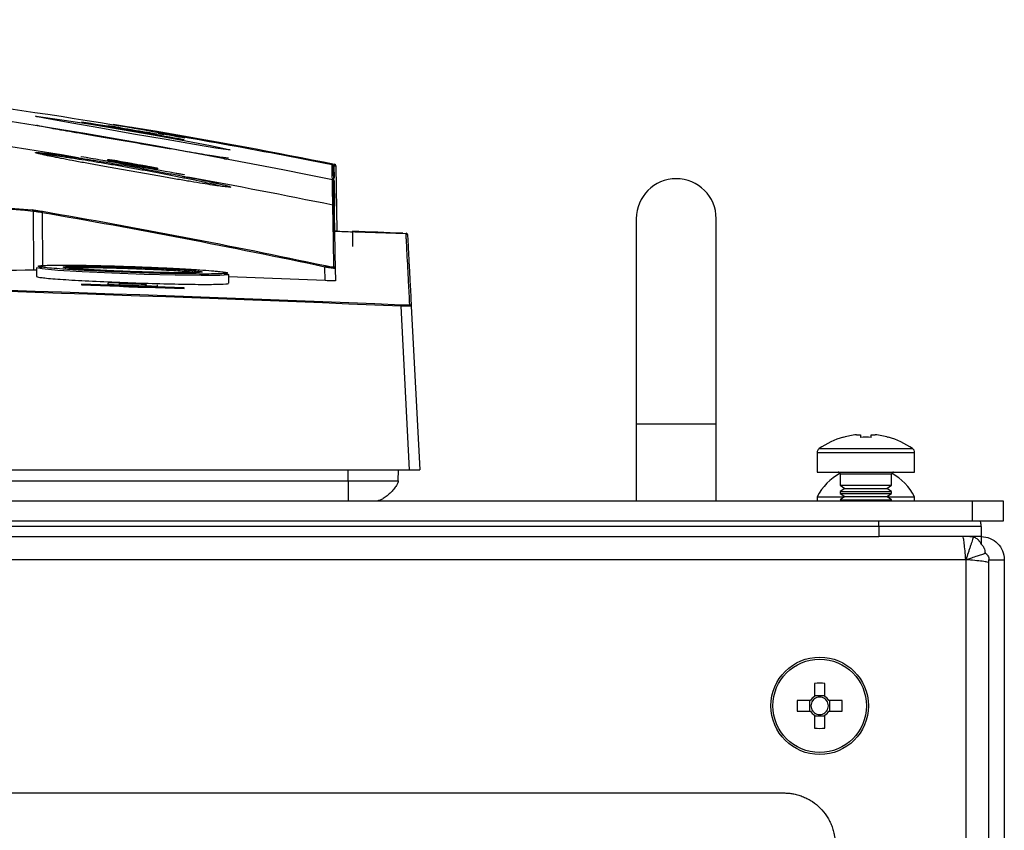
# Model space of a CAD drawing. Header units: millimetres. Extents: x 155473 to 158085, y 111018 to 114514.
# Tile 22 of 181: x 157124 to 157220, y 112056 to 112135. Entities that reach past the tile are written whole.
import ezdxf

# ---------------------------------------------------------------- set-up
doc = ezdxf.new("R2010")
doc.units = ezdxf.units.MM

msp = doc.modelspace()

# ---------------------------------------------------------------- linework, layer by layer
at = {"color": 7, "linetype": 'Continuous', "lineweight": 25}
for p, q in [((157125.214, 112125.349), (157125.239, 112125.35)), ((157133.416, 112124.146), (157133.416, 112124.161)), ((157136.014, 112123.713), (157136.014, 112123.698)), ((157137.2, 112123.679), (157137.749, 112123.583)), ((157129.715, 112121.391), (157129.715, 112121.427)), ((157132.29, 112121.046), (157132.29, 112121.127)), ((157133.416, 112120.931), (157133.416, 112120.848)), ((157133.416, 112120.755), (157133.416, 112120.791)), ((157154.387, 112119.316), (157154.366, 112120.515)), ((157154.395, 112120.662), (157154.395, 112120.656)), ((157154.516, 112120.517), (157154.628, 112114.141)), ((157136.014, 112120.39), (157136.014, 112120.474)), ((157136.014, 112120.333), (157136.014, 112120.297)), ((157137.14, 112120.272), (157137.14, 112120.192)), ((157139.715, 112119.665), (157139.715, 112119.629)), ((157154.345, 112116.68), (157154.279, 112120.47)), ((157154.184, 112119.168), (157154.183, 112119.186)), ((157154.304, 112119.042), (157154.304, 112119.023)), ((157154.435, 112116.567), (157154.391, 112119.076)), ((157154.326, 112117.742), (157154.344, 112116.708)), ((157154.401, 112113.495), (157154.327, 112117.717)), ((157154.227, 112116.677), (157154.227, 112116.677)), ((157125.077, 112110.34), (157125.02, 112116.074)), ((157125.877, 112115.934), (157125.929, 112110.647)), ((157154.347, 112116.533), (157154.347, 112116.533)), ((157154.347, 112116.533), (157154.347, 112116.533)), ((157183.815, 112115.356), (157183.815, 112095.356)), ((157191.615, 112095.356), (157191.615, 112115.356)), ((157161.372, 112113.866), (157154.388, 112114.113)), ((157156.159, 112114.134), (157156.133, 112112.637)), ((157125.34, 112110.568), (157125.842, 112110.643)), ((157125.34, 112110.568), (157125.34, 112109.722)), ((157139.915, 112109.981), (157139.915, 112110.194)), ((157153.474, 112109.32), (157153.45, 112110.644)), ((157154.453, 112110.509), (157154.474, 112109.31)), ((157133.416, 112108.913), (157133.416, 112109.025)), ((157136.014, 112108.933), (157133.416, 112109.025)), ((157144.09, 112109.065), (157144.09, 112109.92)), ((157153.474, 112109.32), (157144.09, 112109.684)), ((157129.715, 112108.958), (157129.715, 112108.908)), ((157133.416, 112108.781), (157133.416, 112108.83)), ((157136.014, 112108.933), (157136.014, 112108.822)), ((157136.014, 112108.739), (157136.014, 112108.689)), ((157139.715, 112108.556), (157139.715, 112108.605)), ((157161.716, 112090.856), (157160.879, 112106.825)), ((157161.878, 112106.819), (157162.715, 112090.856)), ((157183.815, 112095.356), (157183.815, 112087.856)), ((157183.815, 112095.356), (157191.615, 112095.356)), ((157191.615, 112087.856), (157191.615, 112095.356)), ((157204.026, 112094.033), (157204.018, 112094.048)), ((157205.314, 112094.288), (157205.7, 112094.288)), ((157205.7, 112094.288), (157205.7, 112094.033)), ((157206.73, 112094.033), (157206.73, 112094.288)), ((157206.73, 112094.288), (157207.116, 112094.288)), ((157208.412, 112094.048), (157208.404, 112094.033)), ((157201.659, 112092.932), (157206.215, 112092.932)), ((157206.215, 112092.932), (157210.771, 112092.932)), ((157201.465, 112092.562), (157201.465, 112090.656)), ((157201.465, 112092.562), (157206.215, 112092.562)), ((157206.215, 112092.562), (157210.965, 112092.562)), ((157210.965, 112090.656), (157210.965, 112092.562)), ((157074.465, 112090.856), (157161.716, 112090.856)), ((157155.715, 112089.786), (157155.715, 112090.856)), ((157160.608, 112089.786), (157160.645, 112090.856)), ((157162.715, 112090.856), (157162.715, 112090.856)), ((157072.215, 112089.786), (157155.715, 112089.786)), ((157201.465, 112090.656), (157206.215, 112090.656)), ((157203.715, 112090.456), (157203.715, 112089.367)), ((157206.215, 112090.456), (157203.715, 112090.456)), ((157206.215, 112090.656), (157210.965, 112090.656)), ((157208.715, 112090.456), (157206.215, 112090.456)), ((157208.715, 112089.367), (157208.715, 112090.456)), ((157203.715, 112089.367), (157204.16, 112089.056)), ((157203.715, 112089.367), (157208.715, 112089.367)), ((157204.16, 112089.056), (157203.715, 112088.744)), ((157204.16, 112089.056), (157208.27, 112089.056)), ((157208.27, 112089.056), (157208.715, 112089.367)), ((157208.715, 112088.744), (157208.27, 112089.056)), ((157201.465, 112088.236), (157201.465, 112087.856)), ((157201.465, 112088.236), (157204.131, 112088.236)), ((157203.715, 112088.744), (157203.715, 112088.567)), ((157203.715, 112088.744), (157208.715, 112088.744)), ((157203.715, 112088.567), (157204.16, 112088.256)), ((157203.715, 112088.567), (157208.715, 112088.567)), ((157204.16, 112088.256), (157203.715, 112087.944)), ((157203.715, 112087.944), (157208.715, 112087.944)), ((157204.16, 112088.256), (157208.27, 112088.256)), ((157208.27, 112088.256), (157208.715, 112088.567)), ((157208.715, 112087.944), (157208.27, 112088.256)), ((157208.298, 112088.236), (157210.965, 112088.236)), ((157208.715, 112088.567), (157208.715, 112088.744)), ((157208.715, 112087.856), (157208.715, 112087.944)), ((157210.965, 112087.856), (157210.965, 112088.236)), ((156778.84, 112087.856), (157216.59, 112087.856)), ((157216.59, 112087.856), (157216.59, 112085.856)), ((157216.59, 112087.856), (157219.59, 112087.856)), ((157219.59, 112087.856), (157219.59, 112085.856)), ((157216.59, 112085.856), (156778.84, 112085.856)), ((157207.465, 112085.356), (156787.965, 112085.356)), ((157207.465, 112085.356), (157207.465, 112084.356)), ((157219.59, 112085.856), (157216.59, 112085.856)), ((157217.465, 112085.356), (157217.465, 112084.356)), ((156787.965, 112084.356), (157207.465, 112084.356)), ((157215.654, 112084.356), (157207.465, 112084.356)), ((157216.215, 112084.356), (157215.654, 112084.356)), ((157217.465, 112084.356), (157216.215, 112084.356)), ((157217.465, 112084.356), (157217.465, 112083.629)), ((157215.965, 112082.106), (156779.465, 112082.106)), ((157215.965, 112082.106), (157215.965, 111918.106)), ((157218.215, 112082.106), (157219.715, 112082.106)), ((157218.215, 111916.606), (157218.215, 112082.106)), ((157219.715, 112082.106), (157219.715, 111916.606)), ((157201.195, 112070.045), (157201.195, 112068.757)), ((157202.225, 112068.757), (157202.225, 112070.045)), ((157202.225, 112068.84), (157201.195, 112068.84)), ((157200.809, 112068.371), (157199.521, 112068.371)), ((157200.726, 112068.371), (157200.726, 112067.341)), ((157203.899, 112068.371), (157202.611, 112068.371)), ((157202.694, 112067.341), (157202.694, 112068.371)), ((157199.521, 112067.341), (157200.809, 112067.341)), ((157201.195, 112066.955), (157201.195, 112065.667)), ((157201.195, 112066.872), (157202.225, 112066.872)), ((157202.225, 112065.667), (157202.225, 112066.955)), ((157202.611, 112067.341), (157203.899, 112067.341)), ((157116.816, 112059.356), (157198.215, 112059.356))]:
    msp.add_line(p, q, dxfattribs=at)
at = {"color": 7, "linetype": 'Continuous', "lineweight": 25, "flags": 128}
for points in [[(157125.287, 112125.351), (157126.193, 112125.241), (157128.032, 112124.97), (157130.617, 112124.561), (157133.683, 112124.051), (157136.9, 112123.49), (157139.893, 112122.944), (157142.288, 112122.483), (157143.797, 112122.169), (157144.216, 112122.066), (157144.02, 112122.06), (157142.812, 112122.244), (157140.725, 112122.592), (157137.962, 112123.067), (157134.802, 112123.616), (157131.604, 112124.173), (157128.76, 112124.673), (157126.62, 112125.057), (157125.425, 112125.29), (157125.214, 112125.349), (157125.214, 112125.349)], [(157154.366, 112120.515), (157154.372, 112120.543), (157154.377, 112120.571), (157154.382, 112120.596), (157154.387, 112120.619), (157154.39, 112120.637), (157154.393, 112120.651), (157154.395, 112120.659), (157154.395, 112120.662)], [(157154.366, 112120.515), (157154.396, 112120.515), (157154.424, 112120.516), (157154.45, 112120.516), (157154.472, 112120.516), (157154.491, 112120.517), (157154.505, 112120.517), (157154.513, 112120.517), (157154.516, 112120.517)], [(157143.584, 112110.016), (157144.036, 112109.951), (157144.039, 112109.89), (157143.192, 112109.827), (157141.391, 112109.813), (157138.839, 112109.847), (157135.823, 112109.925), (157132.682, 112110.039), (157129.767, 112110.175), (157127.409, 112110.318), (157125.875, 112110.454), (157125.34, 112110.568), (157125.34, 112110.568)], [(157140.915, 112110.099), (157139.915, 112110.194), (157139.915, 112110.194), (157139.915, 112110.194)]]:
    msp.add_lwpolyline(points, dxfattribs=at)
at = {"color": 7, "linetype": 'Continuous', "lineweight": 25}
for radius in [4.75, 4.556]:
    msp.add_circle((157201.71, 112067.856), radius, dxfattribs=at)
for centre, radius, start, end in [((157154.129, 112120.467), 0.15, 1.00005, 78.90535), ((157154.366, 112120.515), 0.15, 1.00001, 78.92659), ((157154.154, 112119.021), 0.15, 1.00485, 78.53367), ((157187.715, 112115.356), 3.9, 0, 180), ((157124.879, 112116.083), 0.141, 356.24688, 74.6182), ((157139.512, 112113.623), 13.829, 169.76894, 170.37889), ((157161.362, 112113.796), 0.15, 0.0936, 84.62673), ((157164.622, 112108.31), 11.413, 167.46055, 168.19968), ((157154.303, 112110.506), 0.15, 1.02973, 78.04585), ((157178.072, 112106.135), 17.207, 177.2273, 177.70035), ((157161.729, 112106.811), 0.15, 3.01535, 87.60697), ((157206.215, 112086.356), 8, 105.93733, 124.71791), ((157206.215, 112086.356), 7.983, 96.48076, 105.91513), ((157206.215, 112085.263), 8.786, 86.63945, 93.36055), ((157206.215, 112086.356), 7.983, 74.08487, 83.51924), ((157206.215, 112086.356), 8, 55.28209, 74.06267), ((157201.915, 112092.562), 0.45, 124.71791, 180), ((157210.515, 112092.562), 0.45, 0, 55.28209), ((157206.215, 112085.851), 5.315, 118.24673, 153.33838), ((157203.515, 112090.456), 0.2, 0, 90), ((157208.915, 112090.456), 0.2, 90, 180), ((157206.215, 112085.851), 5.315, 26.66162, 61.75327), ((157201.71, 112052.445), 17.608, 88.32395, 91.67605), ((157201.71, 112067.856), 1.038, 119.74942, 150.25058), ((157201.71, 112067.856), 0.851, 52.7589, 127.2411), ((157201.71, 112067.856), 1.038, 29.74942, 60.25058), ((157217.121, 112067.856), 17.608, 178.32395, 181.67605), ((157201.71, 112067.856), 0.851, 142.7589, 217.2411), ((157201.71, 112067.856), 0.851, 127.2411, 142.7589), ((157201.71, 112067.856), 0.851, 37.2411, 52.7589), ((157201.71, 112067.856), 0.851, 322.7589, 37.2411), ((157186.299, 112067.856), 17.608, 358.32395, 1.67605), ((157201.71, 112067.856), 1.038, 209.74942, 240.25058), ((157201.71, 112067.856), 0.851, 217.2411, 232.7589), ((157201.71, 112067.856), 0.851, 232.7589, 307.2411), ((157201.71, 112067.856), 1.038, 299.74942, 330.25058), ((157201.71, 112067.856), 0.851, 307.2411, 322.7589), ((157201.71, 112083.267), 17.608, 268.32395, 271.67605)]:
    msp.add_arc(centre, radius, start, end, dxfattribs=at)
for points, knots in [([(156841.246, 112119.186), (156866.956, 112124.406), (156892.857, 112128.282), (156932.041, 112132.171), (156945.188, 112133.145), (156971.471, 112134.44), (156984.62, 112134.763), (157010.932, 112134.761), (157024.109, 112134.435), (157050.401, 112133.134), (157063.509, 112132.161), (157102.602, 112128.276), (157128.474, 112124.406), (157154.183, 112119.186)], [0.001071, 0.001071, 0.001071, 0.001071, 0.25, 0.25, 0.375, 0.375, 0.5, 0.5, 0.625, 0.625, 0.75, 0.75, 0.998929, 0.998929, 0.998929, 0.998929]), ([(157129.404, 112121.293), (157111.868, 112124.256), (157094.258, 112126.605), (157063.509, 112129.661), (157050.401, 112130.634), (157024.109, 112131.935), (157010.932, 112132.261), (156984.62, 112132.263), (156971.471, 112131.94), (156945.188, 112130.645), (156932.041, 112129.671), (156901.218, 112126.612), (156883.578, 112124.259), (156866.026, 112121.293)], [0.0808846, 0.0808846, 0.0808846, 0.0808846, 0.25, 0.25, 0.375, 0.375, 0.5, 0.5, 0.625, 0.625, 0.75, 0.75, 0.9191439, 0.9191439, 0.9191439, 0.9191439]), ([(157125.434, 112125.288), (157125.383, 112125.299), (157125.301, 112125.317), (157125.254, 112125.334), (157125.261, 112125.331), (157125.262, 112125.33)], [0, 0, 0, 0, 0.595569, 0.955737, 1, 1, 1, 1]), ([(157144.04, 112121.266), (157144.049, 112121.26), (157144.088, 112121.235), (157143.354, 112121.338), (157141.596, 112121.62), (157139.038, 112122.05), (157135.986, 112122.57), (157132.758, 112123.122), (157129.73, 112123.643), (157127.301, 112124.067), (157125.656, 112124.367), (157125.445, 112124.427), (157125.34, 112124.456)], [0, 0, 0, 0, 0.0319232, 0.1373178, 0.2426696, 0.3488644, 0.4567112, 0.5659493, 0.6757008, 0.784911, 0.8928411, 1, 1, 1, 1]), ([(157133.495, 112124.218), (157133.318, 112124.248), (157132.908, 112124.316), (157132.484, 112124.382), (157132.303, 112124.407), (157132.292, 112124.406), (157132.29, 112124.406)], [0, 0, 0, 0, 0.249768, 0.57792, 0.901469, 1, 1, 1, 1]), ([(157136.761, 112123.88), (157135.958, 112124.018), (157134.634, 112124.244), (157133.331, 112124.46), (157132.817, 112124.545)], [0, 0, 0, 0, 0.606375, 1, 1, 1, 1]), ([(157154.393, 112120.643), (157148.581, 112121.781), (157141.663, 112123.136), (157134.675, 112124.239), (157133.557, 112124.416)], [0, 0, 0, 0, 0.840009, 1, 1, 1, 1]), ([(157136.014, 112123.767), (157135.581, 112123.842), (157134.715, 112123.993), (157133.849, 112124.141), (157133.416, 112124.215)], [0, 0, 0, 0, 0.4999284, 1, 1, 1, 1]), ([(157133.416, 112124.215), (157133.417, 112124.215), (157133.419, 112124.215), (157133.433, 112124.214), (157133.456, 112124.211), (157133.49, 112124.206), (157133.533, 112124.199), (157133.585, 112124.191), (157133.648, 112124.181), (157133.719, 112124.17), (157133.871, 112124.146), (157134.186, 112124.092), (157134.693, 112124.008), (157135.144, 112123.929), (157135.442, 112123.876), (157135.629, 112123.842), (157135.774, 112123.816), (157135.883, 112123.795), (157135.959, 112123.781), (157136.005, 112123.771), (157136.011, 112123.768), (157136.014, 112123.767)], [0, 0, 0, 0, 0.026661, 0.053612, 0.080859, 0.108406, 0.136259, 0.164425, 0.192906, 0.22171, 0.250839, 0.358307, 0.499776, 0.624375, 0.69052, 0.749576, 0.802427, 0.853868, 0.903924, 0.952625, 1, 1, 1, 1]), ([(157136.014, 112123.713), (157135.947, 112123.725), (157135.868, 112123.74), (157135.682, 112123.774), (157135.576, 112123.794), (157135.351, 112123.834), (157135.228, 112123.856), (157134.977, 112123.9), (157134.847, 112123.923), (157134.585, 112123.968), (157134.456, 112123.99), (157134.203, 112124.033), (157134.081, 112124.053), (157133.855, 112124.091), (157133.749, 112124.108), (157133.563, 112124.138), (157133.482, 112124.151), (157133.416, 112124.161)], [0, 0, 0, 0, 0.125, 0.125, 0.25, 0.25, 0.375, 0.375, 0.5, 0.5, 0.625, 0.625, 0.75, 0.75, 0.875, 0.875, 1, 1, 1, 1]), ([(157133.416, 112124.146), (157133.482, 112124.134), (157133.562, 112124.119), (157133.748, 112124.086), (157133.853, 112124.067), (157134.079, 112124.027), (157134.202, 112124.005), (157134.453, 112123.961), (157134.583, 112123.939), (157134.845, 112123.893), (157134.974, 112123.871), (157135.227, 112123.828), (157135.349, 112123.807), (157135.575, 112123.769), (157135.681, 112123.752), (157135.866, 112123.721), (157135.947, 112123.708), (157136.014, 112123.698)], [0, 0, 0, 0, 0.125, 0.125, 0.25, 0.25, 0.375, 0.375, 0.5, 0.5, 0.625, 0.625, 0.75, 0.75, 0.875, 0.875, 1, 1, 1, 1]), ([(157137.14, 112123.571), (157137.14, 112123.572), (157137.114, 112123.579), (157137.014, 112123.599), (157136.938, 112123.614), (157136.745, 112123.651), (157136.624, 112123.674), (157136.35, 112123.724), (157136.196, 112123.752), (157136.026, 112123.782)], [0, 0, 0, 0, 0.25, 0.25, 0.5, 0.5, 0.75, 0.75, 1, 1, 1, 1]), ([(157139.794, 112123.201), (157138.984, 112123.358), (157138.12, 112123.525), (157137.252, 112123.668), (157137.198, 112123.676)], [0, 0, 0, 0, 0.937642, 1, 1, 1, 1]), ([(157140.078, 112119.411), (157140.917, 112119.244), (157141.648, 112119.093), (157142.425, 112118.925), (157142.573, 112118.892), (157142.85, 112118.83), (157142.98, 112118.801), (157143.342, 112118.717), (157143.548, 112118.667), (157143.804, 112118.602), (157143.88, 112118.581), (157144.011, 112118.545), (157144.067, 112118.528), (157144.203, 112118.484), (157144.255, 112118.462), (157144.271, 112118.44), (157144.266, 112118.435), (157144.236, 112118.428), (157144.211, 112118.426), (157144.105, 112118.428), (157143.995, 112118.436), (157143.695, 112118.468), (157143.504, 112118.492), (157143.054, 112118.554), (157142.794, 112118.592), (157142.207, 112118.681), (157141.876, 112118.733), (157141.166, 112118.846), (157140.785, 112118.909), (157139.974, 112119.043), (157139.539, 112119.116), (157138.643, 112119.268), (157138.181, 112119.347), (157137.468, 112119.47), (157137.226, 112119.512), (157136.737, 112119.597), (157136.488, 112119.641), (157135.743, 112119.771), (157135.245, 112119.859), (157134.497, 112119.991), (157134.247, 112120.035), (157133.747, 112120.124), (157133.496, 112120.169), (157132.749, 112120.303), (157132.264, 112120.391), (157131.315, 112120.563), (157130.852, 112120.647), (157129.951, 112120.813), (157129.523, 112120.893), (157128.715, 112121.045), (157128.334, 112121.117), (157127.799, 112121.22), (157127.627, 112121.254), (157127.3, 112121.318), (157127.145, 112121.349), (157126.705, 112121.437), (157126.445, 112121.491), (157126.105, 112121.564), (157126, 112121.587), (157125.809, 112121.63), (157125.724, 112121.649), (157125.497, 112121.704), (157125.385, 112121.735), (157125.24, 112121.782), (157125.207, 112121.8), (157125.224, 112121.821), (157125.273, 112121.825), (157125.452, 112121.819), (157125.583, 112121.809), (157125.92, 112121.776), (157126.125, 112121.753), (157126.487, 112121.708), (157126.617, 112121.692), (157126.896, 112121.655), (157127.044, 112121.636), (157127.51, 112121.572), (157127.849, 112121.524), (157128.584, 112121.416), (157128.982, 112121.357), (157129.404, 112121.292)], [0, 0, 0, 0, 0.0625, 0.0625, 0.078125, 0.078125, 0.09375, 0.09375, 0.125, 0.125, 0.140625, 0.140625, 0.15625, 0.15625, 0.1875, 0.1875, 0.203125, 0.203125, 0.21875, 0.21875, 0.25, 0.25, 0.28125, 0.28125, 0.3125, 0.3125, 0.34375, 0.34375, 0.375, 0.375, 0.40625, 0.40625, 0.4375, 0.4375, 0.453125, 0.453125, 0.46875, 0.46875, 0.5, 0.5, 0.515625, 0.515625, 0.53125, 0.53125, 0.5625, 0.5625, 0.59375, 0.59375, 0.625, 0.625, 0.65625, 0.65625, 0.671875, 0.671875, 0.6875, 0.6875, 0.71875, 0.71875, 0.734375, 0.734375, 0.75, 0.75, 0.78125, 0.78125, 0.8125, 0.8125, 0.84375, 0.84375, 0.875, 0.875, 0.90625, 0.90625, 0.921875, 0.921875, 0.9375, 0.9375, 0.96875, 0.96875, 1, 1, 1, 1]), ([(157129.463, 112121.144), (157129.003, 112121.216), (157128.576, 112121.281), (157127.788, 112121.397), (157127.425, 112121.449), (157126.774, 112121.538), (157126.491, 112121.574), (157126.016, 112121.63), (157125.822, 112121.65), (157125.674, 112121.662)], [0, 0, 0, 0, 0.25, 0.25, 0.5, 0.5, 0.75, 0.75, 1, 1, 1, 1]), ([(157143.861, 112121.132), (157143.659, 112121.183), (157143.259, 112121.284), (157141.928, 112121.546), (157141.268, 112121.676)], [0, 0, 0, 0, 0.5045912, 1, 1, 1, 1]), ([(157129.404, 112121.293), (157129.424, 112121.289), (157129.442, 112121.271), (157129.463, 112121.217), (157129.467, 112121.181), (157129.463, 112121.145)], [0, 0, 0, 0, 0.5, 0.5, 1, 1, 1, 1]), ([(157129.404, 112121.293), (157129.502, 112121.278), (157129.604, 112121.262), (157129.805, 112121.231), (157129.907, 112121.215), (157130.216, 112121.167), (157130.425, 112121.134), (157131.062, 112121.033), (157131.501, 112120.961), (157132.181, 112120.849), (157132.412, 112120.811), (157132.874, 112120.733), (157133.106, 112120.694), (157133.804, 112120.575), (157134.271, 112120.493), (157135.212, 112120.328), (157135.688, 112120.242), (157136.62, 112120.073), (157137.077, 112119.989), (157137.973, 112119.821), (157138.415, 112119.737), (157139.057, 112119.613), (157139.267, 112119.572), (157139.576, 112119.512), (157139.678, 112119.491), (157139.879, 112119.452), (157139.98, 112119.431), (157140.078, 112119.412)], [0, 0, 0, 0, 0.03125, 0.03125, 0.0625, 0.0625, 0.125, 0.125, 0.25, 0.25, 0.3125, 0.3125, 0.375, 0.375, 0.5, 0.5, 0.625, 0.625, 0.75, 0.75, 0.875, 0.875, 0.9375, 0.9375, 0.96875, 0.96875, 1, 1, 1, 1]), ([(157139.967, 112119.265), (157139.578, 112119.343), (157139.173, 112119.424), (157138.33, 112119.59), (157137.896, 112119.673), (157137.014, 112119.841), (157136.564, 112119.926), (157135.648, 112120.095), (157135.179, 112120.18), (157134.253, 112120.346), (157133.793, 112120.427), (157133.106, 112120.546), (157132.878, 112120.585), (157132.423, 112120.663), (157132.196, 112120.701), (157131.081, 112120.888), (157130.244, 112121.024), (157129.463, 112121.145)], [0, 0, 0, 0, 0.125, 0.125, 0.25, 0.25, 0.375, 0.375, 0.5, 0.5, 0.625, 0.625, 0.6875, 0.6875, 0.75, 0.75, 1, 1, 1, 1]), ([(157132.29, 112121.127), (157132.29, 112121.132), (157132.315, 112121.132), (157132.415, 112121.124), (157132.49, 112121.115), (157132.683, 112121.09), (157132.802, 112121.073), (157133.076, 112121.033), (157133.229, 112121.009), (157133.399, 112120.982)], [0, 0, 0, 0, 0.25, 0.25, 0.5, 0.5, 0.75, 0.75, 1, 1, 1, 1]), ([(157133.416, 112120.931), (157133.417, 112120.932), (157133.419, 112120.933), (157133.433, 112120.933), (157133.457, 112120.932), (157133.491, 112120.928), (157133.534, 112120.923), (157133.587, 112120.916), (157133.649, 112120.908), (157133.72, 112120.898), (157133.875, 112120.875), (157134.191, 112120.823), (157134.699, 112120.738), (157135.14, 112120.658), (157135.438, 112120.601), (157135.627, 112120.564), (157135.775, 112120.534), (157135.884, 112120.511), (157135.96, 112120.493), (157136.006, 112120.48), (157136.011, 112120.476), (157136.014, 112120.474)], [0, 0, 0, 0, 0.026967, 0.054139, 0.081523, 0.109124, 0.136949, 0.165004, 0.193295, 0.221827, 0.250605, 0.361219, 0.499749, 0.6243, 0.686549, 0.749361, 0.802866, 0.854657, 0.904757, 0.953195, 1, 1, 1, 1]), ([(157136.014, 112120.474), (157135.581, 112120.55), (157134.715, 112120.704), (157133.849, 112120.856), (157133.416, 112120.931)], [0, 0, 0, 0, 0.499953, 1, 1, 1, 1]), ([(157133.416, 112120.791), (157133.483, 112120.782), (157133.563, 112120.77), (157133.749, 112120.742), (157133.855, 112120.725), (157134.081, 112120.689), (157134.205, 112120.668), (157134.456, 112120.626), (157134.587, 112120.603), (157134.848, 112120.557), (157134.977, 112120.534), (157135.229, 112120.488), (157135.351, 112120.465), (157135.576, 112120.422), (157135.682, 112120.401), (157135.867, 112120.364), (157135.948, 112120.347), (157136.014, 112120.333)], [0, 0, 0, 0, 0.125, 0.125, 0.25, 0.25, 0.375, 0.375, 0.5, 0.5, 0.625, 0.625, 0.75, 0.75, 0.875, 0.875, 1, 1, 1, 1]), ([(157136.014, 112120.297), (157135.947, 112120.307), (157135.867, 112120.318), (157135.681, 112120.347), (157135.575, 112120.364), (157135.349, 112120.401), (157135.225, 112120.422), (157134.974, 112120.464), (157134.843, 112120.487), (157134.582, 112120.533), (157134.453, 112120.556), (157134.201, 112120.602), (157134.079, 112120.625), (157133.854, 112120.667), (157133.748, 112120.688), (157133.563, 112120.724), (157133.482, 112120.741), (157133.416, 112120.755)], [0, 0, 0, 0, 0.125, 0.125, 0.25, 0.25, 0.375, 0.375, 0.5, 0.5, 0.625, 0.625, 0.75, 0.75, 0.875, 0.875, 1, 1, 1, 1]), ([(157135.925, 112120.538), (157136.101, 112120.504), (157136.513, 112120.425), (157136.941, 112120.333), (157137.126, 112120.285), (157137.137, 112120.275), (157137.14, 112120.272)], [0, 0, 0, 0, 0.246225, 0.575262, 0.899377, 1, 1, 1, 1]), ([(157143.38, 112118.513), (157143.051, 112118.596), (157142.307, 112118.781), (157140.804, 112119.091), (157139.966, 112119.264)], [0, 0, 0, 0, 0.442513, 1, 1, 1, 1]), ([(157139.967, 112119.265), (157139.972, 112119.305), (157139.988, 112119.346), (157140.029, 112119.401), (157140.055, 112119.415), (157140.078, 112119.412)], [0, 0, 0, 0, 0.5, 0.5, 1, 1, 1, 1]), ([(157154.183, 112119.186), (157154.217, 112119.179), (157154.247, 112119.161), (157154.291, 112119.109), (157154.303, 112119.075), (157154.304, 112119.042)], [0, 0, 0, 0, 0.5, 0.5, 1, 1, 1, 1]), ([(157154.227, 112116.677), (157154.22, 112117.11), (157154.213, 112117.54), (157154.198, 112118.37), (157154.191, 112118.771), (157154.184, 112119.168)], [0, 0, 0, 0, 0.5, 0.5, 1, 1, 1, 1]), ([(157154.304, 112119.023), (157154.311, 112118.627), (157154.318, 112118.226), (157154.333, 112117.396), (157154.34, 112116.966), (157154.347, 112116.533)], [0, 0, 0, 0, 0.5, 0.5, 1, 1, 1, 1]), ([(157154.227, 112116.677), (157154.26, 112116.67), (157154.291, 112116.652), (157154.334, 112116.6), (157154.347, 112116.567), (157154.347, 112116.533)], [0, 0, 0, 0, 0.5, 0.5, 1, 1, 1, 1]), ([(157154.227, 112116.677), (157154.26, 112116.67), (157154.291, 112116.652), (157154.334, 112116.6), (157154.347, 112116.567), (157154.347, 112116.533)], [0, 0, 0, 0, 0.5, 0.5, 1, 1, 1, 1]), ([(157124.917, 112116.219), (157124.969, 112116.215), (157125.03, 112116.208), (157125.173, 112116.191), (157125.253, 112116.18), (157125.425, 112116.156), (157125.518, 112116.142), (157125.707, 112116.112), (157125.804, 112116.096), (157125.903, 112116.079)], [0, 0, 0, 0, 0.25, 0.25, 0.5, 0.5, 0.75, 0.75, 1, 1, 1, 1]), ([(157125.877, 112115.934), (157125.792, 112115.951), (157125.708, 112115.967), (157125.543, 112115.997), (157125.462, 112116.011), (157125.313, 112116.036), (157125.243, 112116.046), (157125.119, 112116.063), (157125.065, 112116.07), (157125.02, 112116.074)], [0, 0, 0, 0, 0.25, 0.25, 0.5, 0.5, 0.75, 0.75, 1, 1, 1, 1]), ([(157154.628, 112114.141), (157154.627, 112114.141), (157154.625, 112114.141), (157154.609, 112114.142), (157154.587, 112114.143), (157154.562, 112114.144), (157154.535, 112114.145), (157154.507, 112114.146), (157154.487, 112114.147), (157154.477, 112114.147)], [0, 0, 0, 0, 0.168518, 0.331044, 0.499479, 0.623076, 0.749375, 0.874059, 1, 1, 1, 1]), ([(157161.735, 112106.961), (157161.696, 112107.711), (157161.617, 112109.21), (157161.525, 112110.956), (157161.454, 112112.317), (157161.42, 112112.971), (157161.403, 112113.3), (157161.387, 112113.594), (157161.374, 112113.854), (157161.373, 112113.871), (157161.373, 112113.872)], [0, 0, 0, 0, 0.187725, 0.375449, 0.563201, 0.750952, 0.762613, 0.809256, 0.99583, 1, 1, 1, 1]), ([(157161.51, 112113.803), (157161.51, 112113.801), (157161.513, 112113.794), (157161.513, 112113.787), (157161.513, 112113.78)], [0, 0, 0, 0, 0.158271, 1, 1, 1, 1]), ([(157161.515, 112113.749), (157161.515, 112113.746), (157161.516, 112113.739), (157161.546, 112113.158), (157161.597, 112112.177), (157161.669, 112110.814), (157161.76, 112109.069), (157161.839, 112107.569), (157161.878, 112106.819)], [0, 0, 0, 0, 0.132037, 0.322692, 0.492007, 0.661322, 0.830661, 1, 1, 1, 1]), ([(156834.544, 112106.967), (156888.904, 112109.253), (156943.307, 112110.396), (157024.919, 112110.396), (157052.121, 112110.111), (157106.517, 112108.968), (157133.706, 112108.11), (157160.886, 112106.967)], [0, 0, 0, 0, 0.5, 0.5, 0.75, 0.75, 1, 1, 1, 1]), ([(157160.879, 112106.825), (157106.518, 112109.111), (157052.132, 112110.254), (156943.315, 112110.255), (156888.911, 112109.111), (156834.55, 112106.825)], [0, 0, 0, 0, 0.5, 0.5, 1, 1, 1, 1]), ([(157125.34, 112110.34), (157125.329, 112110.34), (157125.215, 112110.342), (157125.142, 112110.341), (157125.077, 112110.34)], [0, 0, 0, 0, 0.0932561, 1, 1, 1, 1]), ([(157125.495, 112110.718), (157125.494, 112110.699), (157125.554, 112110.678), (157125.729, 112110.645), (157125.802, 112110.633), (157125.977, 112110.609), (157126.08, 112110.597), (157126.427, 112110.559), (157126.71, 112110.532), (157127.378, 112110.478), (157127.768, 112110.45), (157128.618, 112110.395), (157129.082, 112110.367), (157129.837, 112110.325), (157130.099, 112110.311), (157130.631, 112110.284), (157131.175, 112110.257), (157131.74, 112110.231), (157132.317, 112110.206), (157132.613, 112110.193), (157133.506, 112110.156), (157134.104, 112110.133), (157135.006, 112110.101), (157135.308, 112110.091), (157135.913, 112110.072), (157136.214, 112110.062), (157137.102, 112110.036), (157137.678, 112110.021), (157138.516, 112110.002), (157138.792, 112109.996), (157139.327, 112109.986), (157139.586, 112109.981), (157140.337, 112109.97), (157140.804, 112109.965), (157141.666, 112109.961), (157142.049, 112109.961), (157142.551, 112109.966), (157142.707, 112109.969), (157142.993, 112109.975), (157143.124, 112109.979), (157143.472, 112109.992), (157143.647, 112110.004), (157143.884, 112110.032), (157143.945, 112110.049), (157143.946, 112110.087), (157143.885, 112110.108), (157143.65, 112110.154), (157143.476, 112110.178), (157143.129, 112110.217), (157142.998, 112110.231), (157142.713, 112110.258), (157142.558, 112110.271), (157142.057, 112110.313), (157141.676, 112110.342), (157140.815, 112110.4), (157140.349, 112110.429), (157139.601, 112110.471), (157139.342, 112110.486), (157138.809, 112110.514), (157138.532, 112110.528), (157137.695, 112110.569), (157137.12, 112110.595), (157135.938, 112110.644), (157135.327, 112110.667), (157134.124, 112110.71), (157133.525, 112110.729), (157132.632, 112110.755), (157132.336, 112110.763), (157131.758, 112110.777), (157131.191, 112110.791), (157130.647, 112110.801), (157130.114, 112110.811), (157129.852, 112110.815), (157129.094, 112110.825), (157128.629, 112110.829), (157127.99, 112110.831), (157127.787, 112110.831), (157127.4, 112110.829), (157127.219, 112110.828), (157126.716, 112110.821), (157126.432, 112110.814), (157126.084, 112110.8), (157125.981, 112110.794), (157125.805, 112110.782), (157125.732, 112110.776), (157125.555, 112110.754), (157125.495, 112110.737), (157125.495, 112110.718)], [0, 0, 0, 0, 0.03125, 0.03125, 0.046875, 0.046875, 0.0625, 0.0625, 0.09375, 0.09375, 0.125, 0.125, 0.15625, 0.15625, 0.171875, 0.171875, 0.1875, 0.203125, 0.203125, 0.21875, 0.21875, 0.25, 0.25, 0.265625, 0.265625, 0.28125, 0.28125, 0.3125, 0.3125, 0.328125, 0.328125, 0.34375, 0.34375, 0.375, 0.375, 0.40625, 0.40625, 0.421875, 0.421875, 0.4375, 0.4375, 0.46875, 0.46875, 0.5, 0.5, 0.53125, 0.53125, 0.5625, 0.5625, 0.578125, 0.578125, 0.59375, 0.59375, 0.625, 0.625, 0.65625, 0.65625, 0.671875, 0.671875, 0.6875, 0.6875, 0.71875, 0.71875, 0.75, 0.75, 0.78125, 0.78125, 0.796875, 0.796875, 0.8125, 0.828125, 0.828125, 0.84375, 0.84375, 0.875, 0.875, 0.890625, 0.890625, 0.90625, 0.90625, 0.9375, 0.9375, 0.953125, 0.953125, 0.96875, 0.96875, 1, 1, 1, 1]), ([(157136.972, 112110.122), (157136.382, 112110.136), (157135.777, 112110.154), (157134.847, 112110.185), (157134.533, 112110.196), (157133.915, 112110.219), (157133.61, 112110.231), (157133.006, 112110.256), (157132.706, 112110.269), (157132.119, 112110.296), (157131.836, 112110.31), (157131.29, 112110.338), (157131.027, 112110.352), (157130.521, 112110.381), (157130.279, 112110.396), (157129.829, 112110.424), (157129.62, 112110.439), (157129.233, 112110.467), (157129.054, 112110.481), (157128.573, 112110.523), (157128.331, 112110.549), (157128.084, 112110.585), (157128.023, 112110.597), (157127.943, 112110.619), (157127.924, 112110.629), (157127.928, 112110.648), (157127.951, 112110.657), (157128.041, 112110.674), (157128.171, 112110.688), (157128.382, 112110.699), (157128.635, 112110.708), (157128.782, 112110.712), (157129.108, 112110.717), (157129.288, 112110.719), (157129.682, 112110.72), (157129.899, 112110.72), (157130.587, 112110.716), (157131.094, 112110.709), (157131.93, 112110.694), (157132.217, 112110.687), (157132.802, 112110.673), (157133.099, 112110.665), (157133.707, 112110.648), (157134.019, 112110.638), (157134.639, 112110.618), (157134.948, 112110.607), (157135.562, 112110.583), (157135.869, 112110.571), (157136.479, 112110.545), (157136.777, 112110.532), (157137.356, 112110.505), (157137.638, 112110.491), (157138.184, 112110.462), (157138.451, 112110.447), (157139.204, 112110.403), (157139.649, 112110.374), (157140.038, 112110.344)], [0, 0, 0, 0, 0.0625, 0.0625, 0.09375, 0.09375, 0.125, 0.125, 0.15625, 0.15625, 0.1875, 0.1875, 0.21875, 0.21875, 0.25, 0.25, 0.28125, 0.28125, 0.3125, 0.3125, 0.375, 0.375, 0.40625, 0.40625, 0.4375, 0.4375, 0.46875, 0.46875, 0.5, 0.53125, 0.53125, 0.5625, 0.5625, 0.59375, 0.59375, 0.625, 0.625, 0.6875, 0.6875, 0.71875, 0.71875, 0.75, 0.75, 0.78125, 0.78125, 0.8125, 0.8125, 0.84375, 0.84375, 0.875, 0.875, 0.90625, 0.90625, 0.9375, 0.9375, 1, 1, 1, 1]), ([(157139.915, 112110.194), (157139.915, 112110.194), (157139.453, 112110.23), (157138.321, 112110.304), (157136.222, 112110.409), (157133.953, 112110.495), (157131.758, 112110.553), (157129.946, 112110.575), (157128.805, 112110.569), (157128.566, 112110.546), (157128.503, 112110.54)], [0, 0, 0, 0, 0.000004, 0.157501, 0.315, 0.472478, 0.629727, 0.786938, 0.943841, 1, 1, 1, 1]), ([(157140.038, 112110.344), (157140.374, 112110.319), (157140.653, 112110.294), (157140.988, 112110.259), (157141.087, 112110.248), (157141.253, 112110.226), (157141.32, 112110.215), (157141.422, 112110.195), (157141.458, 112110.185), (157141.499, 112110.167), (157141.503, 112110.159), (157141.468, 112110.135), (157141.382, 112110.121), (157141.159, 112110.105), (157141.068, 112110.1), (157140.859, 112110.092), (157140.741, 112110.089), (157140.476, 112110.084), (157140.33, 112110.082), (157140.01, 112110.08), (157139.836, 112110.08), (157139.283, 112110.082), (157138.874, 112110.086), (157138.196, 112110.096), (157137.96, 112110.1), (157137.477, 112110.11), (157137.228, 112110.116), (157136.972, 112110.122)], [0, 0, 0, 0, 0.125, 0.125, 0.1875, 0.1875, 0.25, 0.25, 0.3125, 0.3125, 0.375, 0.375, 0.5, 0.5, 0.5625, 0.5625, 0.625, 0.625, 0.6875, 0.6875, 0.75, 0.75, 0.875, 0.875, 0.9375, 0.9375, 1, 1, 1, 1]), ([(157140.038, 112110.344), (157140.007, 112110.345), (157139.976, 112110.329), (157139.93, 112110.273), (157139.916, 112110.234), (157139.915, 112110.194)], [0, 0, 0, 0, 0.5, 0.5, 1, 1, 1, 1]), ([(157154.453, 112110.509), (157154.453, 112110.503), (157154.426, 112110.502), (157154.325, 112110.51), (157154.25, 112110.518), (157154.064, 112110.543), (157153.952, 112110.56), (157153.711, 112110.599), (157153.581, 112110.621), (157153.45, 112110.644)], [0, 0, 0, 0, 0.25, 0.25, 0.5, 0.5, 0.75, 0.75, 1, 1, 1, 1]), ([(157153.481, 112110.788), (157153.592, 112110.764), (157153.703, 112110.742), (157153.907, 112110.703), (157154.002, 112110.686), (157154.16, 112110.661), (157154.225, 112110.653), (157154.311, 112110.645), (157154.334, 112110.646), (157154.334, 112110.653)], [0, 0, 0, 0, 0.25, 0.25, 0.5, 0.5, 0.75, 0.75, 1, 1, 1, 1]), ([(157125.34, 112109.722), (157125.444, 112109.686), (157125.651, 112109.613), (157127.269, 112109.47), (157129.651, 112109.322), (157132.626, 112109.181), (157135.833, 112109.063), (157138.909, 112108.982), (157141.529, 112108.945), (157143.305, 112108.963), (157144.145, 112109.006), (157144.009, 112109.054), (157143.977, 112109.065)], [0, 0, 0, 0, 0.107465, 0.214927, 0.322455, 0.430021, 0.537555, 0.644998, 0.75233, 0.859574, 0.966796, 1, 1, 1, 1]), ([(157133.517, 112109.089), (157133.331, 112109.091), (157132.914, 112109.097), (157132.485, 112109.091), (157132.304, 112109.078), (157132.293, 112109.067), (157132.29, 112109.064)], [0, 0, 0, 0, 0.257194, 0.578522, 0.899824, 1, 1, 1, 1]), ([(157133.416, 112109.025), (157133.417, 112109.026), (157133.419, 112109.029), (157133.436, 112109.032), (157133.461, 112109.034), (157133.497, 112109.037), (157133.542, 112109.039), (157133.594, 112109.04), (157133.655, 112109.041), (157133.722, 112109.041), (157133.883, 112109.041), (157134.201, 112109.037), (157134.681, 112109.024), (157135.194, 112109.002), (157135.584, 112108.981), (157135.828, 112108.962), (157135.944, 112108.95), (157136.004, 112108.941), (157136.011, 112108.936), (157136.014, 112108.933)], [0, 0, 0, 0, 0.029142, 0.057973, 0.086492, 0.114701, 0.1426, 0.170189, 0.197469, 0.224439, 0.251101, 0.372035, 0.50036, 0.602838, 0.749572, 0.82553, 0.892595, 0.950755, 1, 1, 1, 1]), ([(157154.474, 112109.31), (157154.474, 112109.306), (157154.448, 112109.303), (157154.348, 112109.3), (157154.273, 112109.299), (157153.997, 112109.302), (157153.738, 112109.31), (157153.474, 112109.32)], [0, 0, 0, 0, 0.25, 0.25, 0.5, 0.5, 1, 1, 1, 1]), ([(157136.014, 112108.739), (157135.948, 112108.745), (157135.868, 112108.751), (157135.684, 112108.764), (157135.578, 112108.77), (157135.353, 112108.782), (157135.23, 112108.788), (157134.978, 112108.8), (157134.847, 112108.805), (157134.584, 112108.814), (157134.455, 112108.818), (157134.201, 112108.825), (157134.079, 112108.827), (157133.853, 112108.831), (157133.747, 112108.832), (157133.563, 112108.832), (157133.482, 112108.832), (157133.416, 112108.83)], [0, 0, 0, 0, 0.125, 0.125, 0.25, 0.25, 0.375, 0.375, 0.5, 0.5, 0.625, 0.625, 0.75, 0.75, 0.875, 0.875, 1, 1, 1, 1]), ([(157133.416, 112108.781), (157133.482, 112108.775), (157133.561, 112108.768), (157133.746, 112108.756), (157133.852, 112108.75), (157134.077, 112108.737), (157134.2, 112108.731), (157134.452, 112108.72), (157134.583, 112108.715), (157134.846, 112108.706), (157134.975, 112108.702), (157135.228, 112108.695), (157135.351, 112108.692), (157135.577, 112108.689), (157135.683, 112108.688), (157135.867, 112108.687), (157135.948, 112108.688), (157136.014, 112108.689)], [0, 0, 0, 0, 0.125, 0.125, 0.25, 0.25, 0.375, 0.375, 0.5, 0.5, 0.625, 0.625, 0.75, 0.75, 0.875, 0.875, 1, 1, 1, 1]), ([(157161.878, 112106.819), (157161.879, 112106.814), (157161.77, 112106.811), (157161.494, 112106.813), (157161.383, 112106.814), (157161.141, 112106.819), (157161.011, 112106.822), (157160.879, 112106.825)], [0, 0, 0, 0, 0.5, 0.5, 0.75, 0.75, 1, 1, 1, 1]), ([(157160.886, 112106.967), (157160.998, 112106.963), (157161.108, 112106.959), (157161.314, 112106.953), (157161.408, 112106.951), (157161.643, 112106.95), (157161.735, 112106.953), (157161.735, 112106.961)], [0, 0, 0, 0, 0.25, 0.25, 0.5, 0.5, 1, 1, 1, 1]), ([(157161.716, 112090.856), (157161.751, 112090.856), (157161.819, 112090.856), (157161.919, 112090.856), (157162.016, 112090.856), (157162.109, 112090.856), (157162.196, 112090.856), (157162.278, 112090.856), (157162.354, 112090.856), (157162.447, 112090.856), (157162.548, 112090.856), (157162.641, 112090.856), (157162.703, 112090.856), (157162.711, 112090.856), (157162.715, 112090.856)], [0, 0, 0, 0, 0.065569, 0.130266, 0.194095, 0.257058, 0.319158, 0.380396, 0.440777, 0.500302, 0.620067, 0.743258, 0.869896, 1, 1, 1, 1]), ([(157155.715, 112089.786), (157155.715, 112089.74), (157155.715, 112089.681), (157155.715, 112089.532), (157155.715, 112089.442), (157155.715, 112089.233), (157155.715, 112089.113), (157155.715, 112088.862), (157155.715, 112088.73), (157155.715, 112088.48), (157155.715, 112088.363), (157155.715, 112088.164), (157155.715, 112088.082), (157155.715, 112087.959), (157155.715, 112087.917), (157155.715, 112087.866), (157155.715, 112087.856), (157155.715, 112087.856)], [0, 0, 0, 0, 0.125, 0.125, 0.25, 0.25, 0.375, 0.375, 0.5, 0.5, 0.625, 0.625, 0.75, 0.75, 0.875, 0.875, 1, 1, 1, 1]), ([(157155.715, 112089.786), (157156.355, 112089.786), (157156.996, 112089.786), (157158.179, 112089.786), (157158.722, 112089.786), (157159.628, 112089.786), (157159.99, 112089.786), (157160.48, 112089.786), (157160.608, 112089.786), (157160.608, 112089.786)], [0, 0, 0, 0, 0.25, 0.25, 0.5, 0.5, 0.75, 0.75, 1, 1, 1, 1]), ([(157160.608, 112089.786), (157160.606, 112089.74), (157160.594, 112089.681), (157160.537, 112089.532), (157160.493, 112089.442), (157160.362, 112089.233), (157160.276, 112089.113), (157160.068, 112088.862), (157159.946, 112088.73), (157159.687, 112088.48), (157159.551, 112088.363), (157159.293, 112088.164), (157159.171, 112088.082), (157158.957, 112087.959), (157158.865, 112087.917), (157158.715, 112087.866), (157158.655, 112087.856), (157158.609, 112087.856)], [0, 0, 0, 0, 0.125, 0.125, 0.25, 0.25, 0.375, 0.375, 0.5, 0.5, 0.625, 0.625, 0.75, 0.75, 0.875, 0.875, 1, 1, 1, 1]), ([(157207.465, 112085.356), (157207.465, 112085.48), (157207.465, 112085.655), (157207.465, 112085.811), (157207.465, 112085.856)], [0, 0, 0, 0, 0.712558, 1, 1, 1, 1]), ([(157217.465, 112085.356), (157217.465, 112085.356), (157217.205, 112085.356), (157216.203, 112085.356), (157215.462, 112085.356), (157213.61, 112085.356), (157212.501, 112085.356), (157210.082, 112085.356), (157208.774, 112085.356), (157207.465, 112085.356)], [0, 0, 0, 0, 0.25, 0.25, 0.5, 0.5, 0.75, 0.75, 1, 1, 1, 1]), ([(157217.465, 112085.356), (157217.46, 112085.48), (157217.452, 112085.655), (157217.378, 112085.811), (157217.356, 112085.856)], [0, 0, 0, 0, 0.712558, 1, 1, 1, 1]), ([(157215.965, 112082.106), (157215.939, 112082.4), (157215.913, 112082.695), (157215.861, 112083.239), (157215.835, 112083.489), (157215.784, 112083.905), (157215.758, 112084.072), (157215.706, 112084.297), (157215.68, 112084.356), (157215.654, 112084.356)], [0, 0, 0, 0, 0.25, 0.25, 0.5, 0.5, 0.75, 0.75, 1, 1, 1, 1]), ([(157216.697, 112084.303), (157216.686, 112084.27), (157216.67, 112084.222), (157216.63, 112084.098), (157216.606, 112084.029), (157216.554, 112083.873), (157216.525, 112083.786), (157216.463, 112083.599), (157216.431, 112083.503), (157216.365, 112083.305), (157216.33, 112083.203), (157216.259, 112082.988), (157216.223, 112082.878), (157216.114, 112082.552), (157216.04, 112082.337), (157215.965, 112082.106)], [0, 0, 0, 0, 0.125, 0.125, 0.25, 0.25, 0.375, 0.375, 0.5, 0.5, 0.625, 0.625, 0.75, 0.75, 1, 1, 1, 1]), ([(157216.697, 112084.303), (157216.657, 112084.312), (157216.578, 112084.328), (157216.457, 112084.344), (157216.336, 112084.354), (157216.255, 112084.355), (157216.215, 112084.356)], [0, 0, 0, 0, 0.249733, 0.499397, 0.749362, 1, 1, 1, 1]), ([(157217.465, 112083.629), (157217.447, 112083.664), (157217.413, 112083.73), (157217.357, 112083.818), (157217.303, 112083.893), (157217.252, 112083.955), (157217.206, 112084.005), (157217.166, 112084.045), (157217.095, 112084.11), (157216.988, 112084.189), (157216.842, 112084.264), (157216.744, 112084.291), (157216.697, 112084.303)], [0, 0, 0, 0, 0.097466, 0.187603, 0.269406, 0.342015, 0.40484, 0.457514, 0.499842, 0.678036, 0.845291, 1, 1, 1, 1]), ([(157217.465, 112084.356), (157217.759, 112084.356), (157218.054, 112084.297), (157218.598, 112084.072), (157218.848, 112083.905), (157219.264, 112083.489), (157219.431, 112083.239), (157219.656, 112082.695), (157219.715, 112082.4), (157219.715, 112082.106)], [0, 0, 0, 0, 0.25, 0.25, 0.5, 0.5, 0.75, 0.75, 1, 1, 1, 1]), ([(157217.465, 112083.629), (157217.488, 112083.606), (157217.533, 112083.56), (157217.593, 112083.485), (157217.648, 112083.405), (157217.696, 112083.32), (157217.757, 112083.189), (157217.818, 112083.002), (157217.83, 112082.84), (157217.835, 112082.758)], [0, 0, 0, 0, 0.099824, 0.199094, 0.298456, 0.398558, 0.500034, 0.747282, 1, 1, 1, 1]), ([(157215.965, 112082.106), (157215.971, 112082.108), (157215.991, 112082.114), (157216.057, 112082.136), (157216.245, 112082.198), (157216.611, 112082.323), (157217.077, 112082.474), (157217.455, 112082.604), (157217.674, 112082.675), (157217.789, 112082.714), (157217.841, 112082.731), (157217.866, 112082.74)], [0, 0, 0, 0, 0.008479, 0.025973, 0.089059, 0.261555, 0.523566, 0.754147, 0.878712, 0.940699, 1, 1, 1, 1]), ([(157218.215, 112081.795), (157218.215, 112081.821), (157218.156, 112081.847), (157217.931, 112081.899), (157217.764, 112081.925), (157217.348, 112081.976), (157217.098, 112082.002), (157216.554, 112082.054), (157216.259, 112082.08), (157215.965, 112082.106)], [0, 0, 0, 0, 0.25, 0.25, 0.5, 0.5, 0.75, 0.75, 1, 1, 1, 1]), ([(157217.835, 112082.758), (157217.858, 112082.744), (157217.903, 112082.717), (157217.965, 112082.667), (157218.021, 112082.612), (157218.071, 112082.55), (157218.135, 112082.451), (157218.201, 112082.304), (157218.21, 112082.172), (157218.215, 112082.106)], [0, 0, 0, 0, 0.101141, 0.200638, 0.299619, 0.399231, 0.500598, 0.75012, 1, 1, 1, 1]), ([(157198.215, 112059.356), (157198.28, 112059.355), (157198.411, 112059.354), (157198.607, 112059.342), (157198.803, 112059.323), (157198.997, 112059.296), (157199.287, 112059.244), (157199.669, 112059.148), (157200.131, 112058.983), (157200.576, 112058.773), (157201.137, 112058.436), (157201.773, 112057.914), (157202.295, 112057.278), (157202.632, 112056.717), (157202.842, 112056.272), (157203.007, 112055.81), (157203.113, 112055.386), (157203.175, 112055.009), (157203.209, 112054.683), (157203.213, 112054.465), (157203.215, 112054.356)], [0, 0, 0, 0, 0.025042, 0.050031, 0.075006, 0.100007, 0.125071, 0.18755, 0.2501, 0.31258, 0.375129, 0.500007, 0.624885, 0.687364, 0.749914, 0.812393, 0.874943, 0.916643, 0.958269, 1, 1, 1, 1])]:
    msp.add_open_spline(points, degree=3, knots=knots, dxfattribs=at)
for points in [[(157132.835, 112124.492), (157119.21, 112126.746), (157105.584, 112128.399), (157091.95, 112129.431)], [(157133.416, 112124.161), (157132.183, 112124.372), (157130.949, 112124.58), (157129.715, 112124.784)], [(157129.715, 112124.784), (157129.715, 112124.78), (157129.715, 112124.775), (157129.715, 112124.77)], [(157129.715, 112124.77), (157130.949, 112124.565), (157132.183, 112124.357), (157133.416, 112124.146)], [(157132.29, 112124.406), (157132.29, 112124.397), (157132.29, 112124.387), (157132.29, 112124.376)], [(157132.29, 112124.376), (157133.907, 112124.103), (157135.524, 112123.824), (157137.14, 112123.54)], [(157154.158, 112120.615), (157147.068, 112122.005), (157139.96, 112123.297), (157132.835, 112124.492)], [(157139.715, 112123.058), (157138.482, 112123.28), (157137.248, 112123.498), (157136.014, 112123.713)], [(157136.014, 112123.698), (157137.248, 112123.483), (157138.482, 112123.264), (157139.715, 112123.043)], [(157137.14, 112123.54), (157137.14, 112123.551), (157137.14, 112123.561), (157137.14, 112123.571)], [(157139.715, 112123.043), (157139.715, 112123.048), (157139.715, 112123.053), (157139.715, 112123.058)], [(157129.715, 112121.427), (157130.949, 112121.218), (157132.183, 112121.006), (157133.416, 112120.791)], [(157133.416, 112120.755), (157132.183, 112120.97), (157130.949, 112121.182), (157129.715, 112121.391)], [(157137.14, 112120.192), (157135.524, 112120.482), (157133.907, 112120.767), (157132.29, 112121.046)], [(157154.183, 112119.186), (157154.168, 112120.057), (157154.159, 112120.533), (157154.158, 112120.615)], [(157136.014, 112120.333), (157137.248, 112120.113), (157138.482, 112119.891), (157139.715, 112119.665)], [(157139.715, 112119.629), (157138.482, 112119.855), (157137.248, 112120.078), (157136.014, 112120.297)], [(157154.279, 112120.47), (157154.28, 112120.389), (157154.288, 112119.913), (157154.304, 112119.042)], [(157154.227, 112116.677), (157149.516, 112117.634), (157144.8, 112118.545), (157140.078, 112119.412)], [(157097.892, 112117.817), (157106.9, 112117.504), (157115.909, 112116.971), (157124.917, 112116.219)], [(157125.02, 112116.074), (157116.014, 112116.825), (157107.007, 112117.358), (157098.001, 112117.671)], [(157154.334, 112110.653), (157154.285, 112113.444), (157154.249, 112115.451), (157154.227, 112116.677)], [(157153.45, 112110.644), (157144.295, 112112.585), (157135.101, 112114.348), (157125.877, 112115.934)], [(157125.903, 112116.079), (157135.129, 112114.492), (157144.324, 112112.729), (157153.481, 112110.788)], [(157154.347, 112116.533), (157154.369, 112115.307), (157154.404, 112113.3), (157154.453, 112110.509)], [(157154.477, 112114.147), (157155.038, 112114.125), (157155.598, 112114.102), (157156.159, 112114.079)], [(157161.052, 112113.931), (157159.421, 112114), (157157.791, 112114.067), (157156.159, 112114.134)], [(157125.077, 112110.34), (157116.076, 112110.195), (157107.077, 112109.988), (157098.079, 112109.722)], [(157132.29, 112109.064), (157132.29, 112109.027), (157132.29, 112108.99), (157132.29, 112108.953)], [(157133.416, 112108.83), (157132.182, 112108.873), (157130.949, 112108.916), (157129.715, 112108.958)], [(157129.715, 112108.908), (157130.949, 112108.866), (157132.182, 112108.824), (157133.416, 112108.781)], [(157132.29, 112108.953), (157133.907, 112108.897), (157135.523, 112108.84), (157137.14, 112108.782)], [(157139.715, 112108.605), (157138.481, 112108.65), (157137.248, 112108.695), (157136.014, 112108.739)], [(157136.014, 112108.689), (157137.248, 112108.645), (157138.481, 112108.601), (157139.715, 112108.556)], [(157137.14, 112108.782), (157137.14, 112108.819), (157137.14, 112108.856), (157137.14, 112108.893)]]:
    msp.add_open_spline(points, degree=3, dxfattribs=at)

doc.saveas('drawing.dxf')
